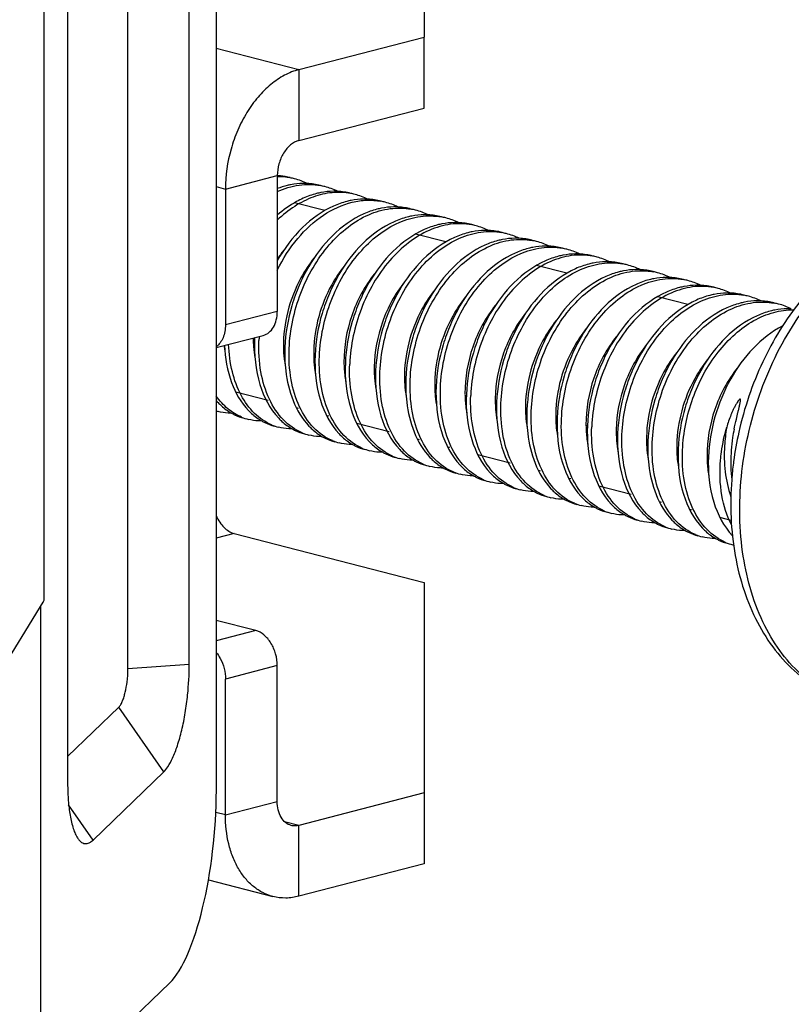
# Model space of a CAD drawing. Header units: millimetres. Extents: x 0 to 3905, y -1166 to 1110.
# Tile 144 of 155: x 2822 to 2835, y 514 to 530. Entities that reach past the tile are written whole.
import ezdxf

# ---------------------------------------------------------------- set-up
doc = ezdxf.new("R2010")
doc.units = ezdxf.units.MM
doc.header["$LTSCALE"] = 65.395
for name, color, linetype in [('DE-13-001392DXF_CONTINUOUS_LINE', 7, 'CONTINUOUS'), ('DE-19-005096DXF_CONTINUOUS_LINE', 7, 'CONTINUOUS'), ('SC-BM4X30-NIDXF_CONTINUOUS_LINE', 7, 'CONTINUOUS')]:
    doc.layers.add(name, color=color, linetype=linetype)

msp = doc.modelspace()

# ---------------------------------------------------------------- linework, layer by layer
at = {"layer": 'DE-13-001392DXF_CONTINUOUS_LINE'}
for p, q in [((2822.823, 520.912), (2822.823, 625.834)), ((2823.206, 535.642), (2823.206, 517.913)), ((2825.639, 533.837), (2825.639, 517.781)), ((2824.192, 519.766), (2824.192, 532.71)), ((2825.196, 519.836), (2825.196, 532.779)), ((2818.922, 514.543), (2822.806, 520.854)), ((2822.767, 512.592), (2822.767, 520.79)), ((2825.196, 519.836), (2824.192, 519.766)), ((2823.206, 518.33), (2824.043, 519.139)), ((2824.778, 518.079), (2824.043, 519.139)), ((2823.624, 516.965), (2824.778, 518.079)), ((2823.624, 516.965), (2823.223, 517.543)), ((2824.876, 514.629), (2822.767, 512.592))]:
    msp.add_line(p, q, dxfattribs=at)
msp.add_ellipse((2824.876, 517.044), major_axis=(0.243, 2.524), ratio=0.286606, start_param=-2.817819, end_param=-1.247023, dxfattribs=at)
for points, knots in [([(2822.806, 520.854), (2822.809, 520.858), (2822.818, 520.876), (2822.823, 520.897), (2822.823, 520.912)], [0, 0, 0, 0, 0.247412, 1, 1, 1, 1]), ([(2824.778, 518.079), (2824.804, 518.105), (2824.859, 518.177), (2824.935, 518.321), (2825.01, 518.521), (2825.079, 518.77), (2825.134, 519.048), (2825.181, 519.406), (2825.196, 519.67), (2825.196, 519.836)], [0, 0, 0, 0, 0.059682, 0.147116, 0.265092, 0.409209, 0.568683, 0.72875, 1, 1, 1, 1]), ([(2824.043, 519.139), (2824.056, 519.152), (2824.08, 519.187), (2824.107, 519.245), (2824.13, 519.312), (2824.157, 519.413), (2824.184, 519.565), (2824.192, 519.694), (2824.192, 519.766)], [0, 0, 0, 0, 0.087176, 0.187904, 0.295553, 0.409219, 0.669383, 1, 1, 1, 1]), ([(2823.206, 517.913), (2823.206, 517.834), (2823.21, 517.671), (2823.233, 517.433), (2823.269, 517.243), (2823.312, 517.111), (2823.337, 517.055), (2823.351, 517.03)], [0, 0, 0, 0, 0.264484, 0.540145, 0.795277, 0.905376, 1, 1, 1, 1]), ([(2823.351, 517.03), (2823.36, 517.012), (2823.38, 516.98), (2823.415, 516.941), (2823.452, 516.916), (2823.49, 516.905), (2823.527, 516.906), (2823.562, 516.919), (2823.595, 516.939), (2823.614, 516.956), (2823.624, 516.965)], [0, 0, 0, 0, 0.178588, 0.328037, 0.453528, 0.563369, 0.667254, 0.772988, 0.883977, 1, 1, 1, 1])]:
    msp.add_open_spline(points, degree=3, knots=knots, dxfattribs=at)
at = {"layer": 'DE-19-005096DXF_CONTINUOUS_LINE'}
for p, q in [((2829.041, 533.54), (2829.041, 530.099)), ((2826.99, 529.569), (2829.041, 530.099)), ((2829.041, 528.94), (2829.041, 530.099)), ((2825.639, 529.918), (2826.99, 529.569)), ((2826.99, 529.569), (2826.99, 528.409)), ((2826.99, 528.409), (2829.041, 528.94)), ((2825.788, 527.615), (2826.636, 527.835)), ((2826.636, 527.835), (2826.636, 525.613)), ((2825.639, 527.654), (2825.788, 527.615)), ((2825.788, 527.615), (2825.788, 525.394)), ((2826.636, 525.613), (2825.788, 525.394)), ((2825.639, 525.022), (2826.408, 525.221)), ((2825.929, 521.981), (2825.639, 521.906)), ((2825.929, 521.981), (2829.041, 521.176)), ((2829.041, 521.176), (2829.041, 516.576)), ((2826.283, 520.392), (2825.639, 520.559)), ((2826.283, 520.392), (2825.639, 520.226)), ((2826.636, 519.818), (2825.788, 519.598)), ((2826.636, 517.596), (2826.636, 519.818)), ((2825.788, 517.377), (2825.788, 519.598)), ((2829.041, 517.735), (2826.99, 517.205)), ((2825.788, 517.377), (2826.636, 517.596)), ((2825.788, 517.377), (2825.631, 517.417)), ((2826.99, 517.205), (2826.756, 517.265)), ((2826.99, 516.046), (2826.99, 517.205)), ((2829.041, 516.576), (2826.99, 516.046)), ((2825.51, 516.315), (2826.564, 516.042))]:
    msp.add_line(p, q, dxfattribs=at)
for points, knots in [([(2826.99, 529.569), (2826.909, 529.548), (2826.745, 529.482), (2826.519, 529.327), (2826.312, 529.12), (2826.131, 528.868), (2825.983, 528.581), (2825.836, 528.167), (2825.788, 527.835), (2825.788, 527.615)], [0, 0, 0, 0, 0.103246, 0.214613, 0.334361, 0.461538, 0.594304, 0.730235, 1, 1, 1, 1]), ([(2826.99, 528.409), (2826.941, 528.397), (2826.869, 528.356), (2826.791, 528.277), (2826.737, 528.203), (2826.694, 528.119), (2826.651, 527.997), (2826.636, 527.9), (2826.636, 527.835)], [0, 0, 0, 0, 0.213615, 0.333515, 0.460854, 0.593789, 0.729892, 1, 1, 1, 1]), ([(2826.408, 525.221), (2826.442, 525.23), (2826.508, 525.265), (2826.582, 525.356), (2826.627, 525.477), (2826.636, 525.567), (2826.636, 525.613)], [0, 0, 0, 0, 0.214423, 0.44818, 0.710669, 1, 1, 1, 1]), ([(2825.788, 525.394), (2825.788, 525.356), (2825.782, 525.284), (2825.753, 525.184), (2825.706, 525.099), (2825.663, 525.055), (2825.639, 525.038)], [0, 0, 0, 0, 0.280705, 0.542108, 0.781265, 1, 1, 1, 1]), ([(2825.639, 522.264), (2825.655, 522.229), (2825.691, 522.163), (2825.779, 522.055), (2825.868, 521.997), (2825.929, 521.981)], [0, 0, 0, 0, 0.278948, 0.541695, 1, 1, 1, 1]), ([(2826.636, 519.818), (2826.636, 519.882), (2826.622, 519.98), (2826.579, 520.102), (2826.536, 520.186), (2826.482, 520.26), (2826.404, 520.338), (2826.332, 520.38), (2826.283, 520.392)], [0, 0, 0, 0, 0.270106, 0.406212, 0.539146, 0.666484, 0.786386, 1, 1, 1, 1]), ([(2825.639, 520.031), (2825.663, 520.002), (2825.748, 519.873), (2825.788, 519.715), (2825.788, 519.598)], [0, 0, 0, 0, 0.242682, 1, 1, 1, 1]), ([(2826.865, 517.204), (2826.831, 517.212), (2826.765, 517.247), (2826.691, 517.339), (2826.646, 517.46), (2826.636, 517.549), (2826.636, 517.596)], [0, 0, 0, 0, 0.214423, 0.44818, 0.710675, 1, 1, 1, 1]), ([(2826.564, 516.042), (2826.507, 516.057), (2826.395, 516.099), (2826.243, 516.2), (2826.108, 516.334), (2825.994, 516.499), (2825.903, 516.691), (2825.813, 516.982), (2825.788, 517.217), (2825.788, 517.377)], [0, 0, 0, 0, 0.10619, 0.215048, 0.328827, 0.449092, 0.576633, 0.71151, 1, 1, 1, 1]), ([(2826.99, 517.205), (2826.969, 517.199), (2826.927, 517.193), (2826.885, 517.198), (2826.865, 517.204)], [0, 0, 0, 0, 0.508739, 1, 1, 1, 1]), ([(2826.99, 516.046), (2826.92, 516.027), (2826.776, 516.007), (2826.632, 516.024), (2826.564, 516.042)], [0, 0, 0, 0, 0.508739, 1, 1, 1, 1])]:
    msp.add_open_spline(points, degree=3, knots=knots, dxfattribs=at)
at = {"layer": 'SC-BM4X30-NIDXF_CONTINUOUS_LINE'}
for p, q in [((2827.415, 527.263), (2826.92, 527.391)), ((2829.395, 526.751), (2828.9, 526.879)), ((2831.375, 526.238), (2830.88, 526.366)), ((2833.355, 525.726), (2832.86, 525.854)), ((2826.488, 524.154), (2825.959, 524.291)), ((2826.983, 524.026), (2826.949, 524.035)), ((2827.479, 523.898), (2827.444, 523.907)), ((2828.468, 523.642), (2827.939, 523.779)), ((2828.963, 523.514), (2828.929, 523.522)), ((2829.459, 523.385), (2829.424, 523.394)), ((2830.448, 523.129), (2829.919, 523.266)), ((2830.943, 523.001), (2830.909, 523.01)), ((2831.439, 522.873), (2831.404, 522.882)), ((2832.428, 522.617), (2831.899, 522.754)), ((2832.923, 522.489), (2832.889, 522.498)), ((2833.419, 522.36), (2833.384, 522.37)), ((2834.063, 522.194), (2833.879, 522.241))]:
    msp.add_line(p, q, dxfattribs=at)
for centre, radius, start, end in [((2826.582, 526.759), 1.076, 84.389, 87.0866), ((2826.652, 526.74), 1.076, 79.529, 90.7798), ((2826.584, 526.781), 1.054, 75.5025, 84.3947), ((2826.656, 526.769), 1.047, 75.4866, 79.4632), ((2826.651, 526.754), 1.063, 63.4443, 75.4386), ((2827.078, 526.645), 1.061, 75.534, 87.3657), ((2827.151, 526.641), 1.047, 75.4843, 79.464), ((2827.146, 526.626), 1.063, 63.4457, 75.4363), ((2827.573, 526.517), 1.061, 75.5364, 87.3669), ((2827.645, 526.51), 1.051, 75.4845, 79.4458), ((2827.642, 526.499), 1.062, 63.4657, 75.4432), ((2828.068, 526.389), 1.062, 75.5367, 87.3982), ((2828.141, 526.385), 1.047, 75.4876, 79.4662), ((2828.136, 526.37), 1.063, 63.4444, 75.4395), ((2828.563, 526.261), 1.061, 75.5333, 87.3657), ((2828.636, 526.257), 1.047, 75.4866, 79.4632), ((2828.631, 526.242), 1.063, 63.4443, 75.4386), ((2829.058, 526.133), 1.061, 75.534, 87.3657), ((2829.131, 526.129), 1.047, 75.4843, 79.464), ((2829.126, 526.114), 1.063, 63.4457, 75.4363), ((2829.553, 526.005), 1.061, 75.5364, 87.3669), ((2829.625, 525.997), 1.051, 75.4845, 79.4458), ((2829.621, 525.986), 1.062, 63.4657, 75.4432), ((2830.048, 525.877), 1.062, 75.5367, 87.3982), ((2830.121, 525.872), 1.047, 75.4876, 79.4662), ((2830.116, 525.857), 1.063, 63.4444, 75.4395), ((2830.543, 525.749), 1.061, 75.5333, 87.3657), ((2830.616, 525.744), 1.047, 75.4866, 79.4632), ((2830.611, 525.729), 1.063, 63.4443, 75.4386), ((2828.351, 525.318), 2.065, 141.2739, 146.1262), ((2831.038, 525.621), 1.061, 75.534, 87.3657), ((2831.111, 525.616), 1.047, 75.4843, 79.464), ((2831.106, 525.601), 1.063, 63.4457, 75.4363), ((2831.533, 525.492), 1.061, 75.5364, 87.3669), ((2831.605, 525.485), 1.051, 75.4845, 79.4458), ((2831.601, 525.474), 1.062, 63.4657, 75.4432), ((2832.028, 525.364), 1.062, 75.5367, 87.3982), ((2832.101, 525.36), 1.047, 75.4876, 79.4662), ((2832.096, 525.345), 1.063, 63.4444, 75.4395), ((2832.523, 525.236), 1.061, 75.5333, 87.3657), ((2832.596, 525.232), 1.047, 75.4866, 79.4632), ((2832.591, 525.217), 1.063, 63.4443, 75.4386), ((2833.018, 525.108), 1.061, 75.534, 87.3657), ((2833.091, 525.104), 1.047, 75.4843, 79.464), ((2833.086, 525.089), 1.063, 63.4457, 75.4363), ((2833.512, 524.98), 1.061, 75.5364, 87.3669), ((2833.585, 524.972), 1.051, 75.4845, 79.4458), ((2833.581, 524.961), 1.062, 63.4657, 75.4432), ((2834.007, 524.852), 1.062, 75.5367, 87.3982), ((2834.081, 524.848), 1.047, 75.4876, 79.4662), ((2834.076, 524.833), 1.063, 63.4444, 75.4395), ((2834.502, 524.724), 1.061, 75.5333, 87.3657), ((2834.576, 524.719), 1.047, 75.4866, 79.4632), ((2834.571, 524.705), 1.063, 63.4443, 75.4386), ((2828.243, 525.185), 2.001, 180.21, 182.4541), ((2828.849, 525.049), 2.586, 177.0054, 177.6702), ((2828.853, 525.038), 2.519, 176.2355, 177.7666), ((2827.474, 525.288), 1.725, 187.7957, 190.3144), ((2828.757, 525.057), 2.02, 180.8803, 181.3356), ((2829.273, 524.927), 2.04, 178.8322, 182.1379), ((2829.73, 524.8), 2.003, 180.4978, 180.8949), ((2830.241, 524.673), 2.019, 179.1308, 182.4459), ((2830.737, 524.545), 2.02, 180.8803, 181.3356), ((2831.253, 524.415), 2.04, 178.8322, 182.1379), ((2826.452, 524.866), 1.081, 221.1213, 223.5066), ((2831.71, 524.288), 2.003, 180.4978, 180.8949), ((2832.221, 524.161), 2.019, 179.1308, 182.4459), ((2825.876, 524.775), 0.826, 253.323, 255.4865), ((2832.717, 524.032), 2.02, 180.8803, 181.3356), ((2826.373, 524.652), 0.832, 247.3527, 255.4668), ((2833.232, 523.903), 2.04, 178.8322, 182.1379), ((2826.867, 524.523), 0.831, 246.9515, 255.4678), ((2833.69, 523.775), 2.003, 180.4978, 180.8949), ((2834.201, 523.648), 2.019, 179.1308, 182.4459), ((2827.363, 524.396), 0.832, 247.3369, 255.4682), ((2827.858, 524.268), 0.832, 247.3506, 255.4699), ((2839.62, 522.427), 5.566, 167.4313, 172.4647), ((2828.353, 524.14), 0.832, 247.3527, 255.4668), ((2834.697, 523.52), 2.02, 180.8803, 181.3356), ((2835.212, 523.39), 2.04, 178.8322, 182.1379), ((2828.847, 524.01), 0.831, 246.9515, 255.4678), ((2835.67, 523.263), 2.003, 180.4978, 180.8949), ((2829.343, 523.883), 0.832, 247.3369, 255.4682), ((2839.49, 522.444), 5.435, 172.7194, 175.6201), ((2839.552, 522.437), 5.497, 172.4748, 172.7248), ((2829.838, 523.755), 0.832, 247.3506, 255.4699), ((2830.332, 523.627), 0.832, 247.3527, 255.4668), ((2830.827, 523.498), 0.831, 246.9515, 255.4678), ((2831.322, 523.371), 0.832, 247.3369, 255.4682), ((2831.817, 523.243), 0.832, 247.3506, 255.4699), ((2832.312, 523.115), 0.832, 247.3527, 255.4668), ((2832.807, 522.985), 0.831, 246.9515, 255.4678), ((2833.302, 522.858), 0.832, 247.3369, 255.4682), ((2833.797, 522.73), 0.832, 247.3506, 255.4699), ((2834.292, 522.602), 0.832, 247.3527, 255.4668), ((2834.29, 522.596), 0.825, 255.4838, 256.8226)]:
    msp.add_arc(centre, radius, start, end, dxfattribs=at)
for points, knots in [([(2826.636, 527.574), (2826.749, 527.625), (2826.983, 527.696), (2827.228, 527.692), (2827.343, 527.671)], [0, 0, 0, 0, 0.514339, 1, 1, 1, 1]), ([(2826.855, 527.685), (2826.837, 527.682), (2826.762, 527.665), (2826.69, 527.642), (2826.636, 527.622)], [0, 0, 0, 0, 0.246035, 1, 1, 1, 1]), ([(2827.127, 527.706), (2827.104, 527.707), (2827.013, 527.708), (2826.922, 527.698), (2826.855, 527.685)], [0, 0, 0, 0, 0.246776, 1, 1, 1, 1]), ([(2827.838, 527.543), (2827.738, 527.561), (2827.528, 527.569), (2827.213, 527.494), (2826.908, 527.337), (2826.724, 527.189), (2826.636, 527.105)], [0, 0, 0, 0, 0.229514, 0.469249, 0.725179, 1, 1, 1, 1]), ([(2827.35, 527.557), (2827.326, 527.552), (2827.227, 527.53), (2827.132, 527.496), (2827.062, 527.465)], [0, 0, 0, 0, 0.244686, 1, 1, 1, 1]), ([(2827.622, 527.578), (2827.599, 527.579), (2827.508, 527.58), (2827.417, 527.57), (2827.35, 527.557)], [0, 0, 0, 0, 0.246776, 1, 1, 1, 1]), ([(2827.062, 527.465), (2827.025, 527.448), (2826.873, 527.372), (2826.733, 527.272), (2826.636, 527.187)], [0, 0, 0, 0, 0.240929, 1, 1, 1, 1]), ([(2826.636, 526.29), (2826.727, 526.474), (2826.943, 526.81), (2827.362, 527.202), (2827.771, 527.394), (2828.098, 527.44), (2828.256, 527.429), (2828.333, 527.415)], [0, 0, 0, 0, 0.283842, 0.546363, 0.782638, 0.892939, 1, 1, 1, 1]), ([(2827.845, 527.429), (2827.821, 527.424), (2827.722, 527.402), (2827.627, 527.368), (2827.557, 527.337)], [0, 0, 0, 0, 0.244689, 1, 1, 1, 1]), ([(2828.116, 527.45), (2828.094, 527.451), (2828.003, 527.452), (2827.912, 527.442), (2827.845, 527.429)], [0, 0, 0, 0, 0.24678, 1, 1, 1, 1]), ([(2827.557, 527.337), (2827.369, 527.253), (2827.01, 526.992), (2826.749, 526.639), (2826.636, 526.441)], [0, 0, 0, 0, 0.474211, 1, 1, 1, 1]), ([(2828.052, 527.209), (2827.673, 527.039), (2827.277, 526.616), (2826.987, 526.039), (2826.829, 525.602), (2826.77, 525.256), (2826.76, 525.026)], [0, 0, 0, 0, 0.473162, 0.605097, 0.738392, 1, 1, 1, 1]), ([(2826.831, 525.008), (2826.844, 525.316), (2826.975, 525.927), (2827.359, 526.595), (2827.777, 526.999), (2828.117, 527.206), (2828.474, 527.312), (2828.715, 527.307), (2828.828, 527.286)], [0, 0, 0, 0, 0.275087, 0.546507, 0.672625, 0.789527, 0.897703, 1, 1, 1, 1]), ([(2828.34, 527.301), (2828.315, 527.296), (2828.217, 527.274), (2828.122, 527.24), (2828.052, 527.209)], [0, 0, 0, 0, 0.244692, 1, 1, 1, 1]), ([(2828.612, 527.321), (2828.589, 527.323), (2828.498, 527.324), (2828.407, 527.314), (2828.34, 527.301)], [0, 0, 0, 0, 0.246772, 1, 1, 1, 1]), ([(2828.547, 527.08), (2828.167, 526.911), (2827.772, 526.488), (2827.482, 525.91), (2827.324, 525.474), (2827.264, 525.128), (2827.255, 524.898)], [0, 0, 0, 0, 0.473177, 0.605111, 0.738402, 1, 1, 1, 1]), ([(2827.326, 524.88), (2827.339, 525.188), (2827.47, 525.799), (2827.854, 526.467), (2828.272, 526.87), (2828.612, 527.078), (2828.969, 527.184), (2829.21, 527.179), (2829.323, 527.158)], [0, 0, 0, 0, 0.275087, 0.546507, 0.672624, 0.789526, 0.897704, 1, 1, 1, 1]), ([(2829.817, 527.03), (2829.704, 527.051), (2829.463, 527.056), (2829.107, 526.95), (2828.767, 526.742), (2828.348, 526.34), (2827.965, 525.671), (2827.834, 525.06), (2827.821, 524.752)], [0, 0, 0, 0, 0.102465, 0.210548, 0.327354, 0.453546, 0.72492, 1, 1, 1, 1]), ([(2828.835, 527.173), (2828.811, 527.168), (2828.712, 527.146), (2828.616, 527.112), (2828.547, 527.08)], [0, 0, 0, 0, 0.24468, 1, 1, 1, 1]), ([(2829.106, 527.193), (2829.084, 527.194), (2828.993, 527.196), (2828.902, 527.186), (2828.835, 527.173)], [0, 0, 0, 0, 0.246776, 1, 1, 1, 1]), ([(2829.33, 527.045), (2829.306, 527.04), (2829.207, 527.018), (2829.112, 526.983), (2829.042, 526.952)], [0, 0, 0, 0, 0.244686, 1, 1, 1, 1]), ([(2829.601, 527.065), (2829.579, 527.066), (2829.488, 527.068), (2829.397, 527.058), (2829.33, 527.045)], [0, 0, 0, 0, 0.246776, 1, 1, 1, 1]), ([(2829.042, 526.952), (2828.663, 526.783), (2828.267, 526.36), (2827.977, 525.782), (2827.819, 525.346), (2827.759, 525), (2827.75, 524.77)], [0, 0, 0, 0, 0.473165, 0.6051, 0.738396, 1, 1, 1, 1]), ([(2828.316, 524.624), (2828.322, 524.777), (2828.362, 525.086), (2828.537, 525.676), (2828.844, 526.211), (2829.262, 526.614), (2829.602, 526.822), (2829.959, 526.927), (2830.2, 526.923), (2830.312, 526.902)], [0, 0, 0, 0, 0.136317, 0.27574, 0.546915, 0.67292, 0.789716, 0.897795, 1, 1, 1, 1]), ([(2829.825, 526.917), (2829.801, 526.912), (2829.702, 526.889), (2829.607, 526.855), (2829.537, 526.824)], [0, 0, 0, 0, 0.244689, 1, 1, 1, 1]), ([(2830.096, 526.937), (2830.073, 526.938), (2829.983, 526.94), (2829.892, 526.93), (2829.825, 526.917)], [0, 0, 0, 0, 0.24678, 1, 1, 1, 1]), ([(2836.906, 526.965), (2836.58, 526.88), (2835.935, 526.564), (2835.143, 525.794), (2834.533, 524.795), (2834.276, 524.034), (2834.188, 523.638)], [0, 0, 0, 0, 0.224639, 0.468066, 0.729194, 1, 1, 1, 1]), ([(2836.029, 519.228), (2835.877, 519.267), (2835.579, 519.386), (2835.18, 519.674), (2834.838, 520.063), (2834.459, 520.715), (2834.188, 521.715), (2834.189, 523.018), (2834.5, 524.328), (2835, 525.329), (2835.524, 526.002), (2836.078, 526.534), (2836.574, 526.823), (2836.916, 526.931)], [0, 0, 0, 0, 0.049319, 0.100213, 0.153946, 0.2113, 0.337096, 0.475229, 0.618485, 0.758125, 0.824234, 0.886817, 1, 1, 1, 1]), ([(2829.537, 526.824), (2829.158, 526.655), (2828.762, 526.232), (2828.472, 525.654), (2828.314, 525.218), (2828.254, 524.871), (2828.245, 524.642)], [0, 0, 0, 0, 0.473163, 0.605098, 0.738393, 1, 1, 1, 1]), ([(2828.811, 524.495), (2828.824, 524.804), (2828.955, 525.415), (2829.339, 526.083), (2829.757, 526.486), (2830.097, 526.693), (2830.454, 526.799), (2830.695, 526.795), (2830.807, 526.774)], [0, 0, 0, 0, 0.275087, 0.546507, 0.672625, 0.789527, 0.897703, 1, 1, 1, 1]), ([(2830.319, 526.788), (2830.295, 526.784), (2830.197, 526.761), (2830.101, 526.727), (2830.032, 526.696)], [0, 0, 0, 0, 0.244692, 1, 1, 1, 1]), ([(2830.591, 526.809), (2830.569, 526.81), (2830.478, 526.811), (2830.387, 526.802), (2830.319, 526.788)], [0, 0, 0, 0, 0.246772, 1, 1, 1, 1]), ([(2830.032, 526.696), (2829.652, 526.526), (2829.257, 526.104), (2828.967, 525.526), (2828.809, 525.09), (2828.75, 524.743), (2828.74, 524.514)], [0, 0, 0, 0, 0.473162, 0.605097, 0.738392, 1, 1, 1, 1]), ([(2830.527, 526.568), (2830.147, 526.398), (2829.752, 525.976), (2829.462, 525.398), (2829.304, 524.961), (2829.244, 524.615), (2829.235, 524.386)], [0, 0, 0, 0, 0.473177, 0.605111, 0.738402, 1, 1, 1, 1]), ([(2829.306, 524.367), (2829.319, 524.676), (2829.45, 525.287), (2829.834, 525.955), (2830.252, 526.358), (2830.592, 526.565), (2830.949, 526.671), (2831.19, 526.667), (2831.302, 526.646)], [0, 0, 0, 0, 0.275087, 0.546507, 0.672624, 0.789526, 0.897704, 1, 1, 1, 1]), ([(2830.815, 526.66), (2830.79, 526.656), (2830.692, 526.633), (2830.596, 526.599), (2830.527, 526.568)], [0, 0, 0, 0, 0.24468, 1, 1, 1, 1]), ([(2831.086, 526.681), (2831.064, 526.682), (2830.973, 526.683), (2830.882, 526.673), (2830.815, 526.66)], [0, 0, 0, 0, 0.246776, 1, 1, 1, 1]), ([(2831.581, 526.553), (2831.559, 526.554), (2831.468, 526.555), (2831.377, 526.545), (2831.31, 526.532)], [0, 0, 0, 0, 0.246776, 1, 1, 1, 1]), ([(2827.239, 526.487), (2827.157, 526.386), (2826.871, 525.95), (2826.731, 525.417), (2826.737, 525.026)], [0, 0, 0, 0, 0.249138, 1, 1, 1, 1]), ([(2831.022, 526.44), (2830.642, 526.27), (2830.247, 525.848), (2829.957, 525.27), (2829.799, 524.833), (2829.739, 524.487), (2829.73, 524.257)], [0, 0, 0, 0, 0.473165, 0.6051, 0.738396, 1, 1, 1, 1]), ([(2831.797, 526.518), (2831.684, 526.539), (2831.443, 526.543), (2831.086, 526.437), (2830.747, 526.23), (2830.328, 525.827), (2829.945, 525.159), (2829.814, 524.548), (2829.801, 524.239)], [0, 0, 0, 0, 0.102465, 0.210548, 0.327354, 0.453546, 0.72492, 1, 1, 1, 1]), ([(2830.296, 524.111), (2830.302, 524.264), (2830.342, 524.573), (2830.517, 525.163), (2830.824, 525.699), (2831.242, 526.102), (2831.582, 526.309), (2831.939, 526.415), (2832.179, 526.411), (2832.292, 526.39)], [0, 0, 0, 0, 0.136317, 0.27574, 0.546915, 0.67292, 0.789716, 0.897795, 1, 1, 1, 1]), ([(2831.31, 526.532), (2831.285, 526.527), (2831.187, 526.505), (2831.091, 526.471), (2831.022, 526.44)], [0, 0, 0, 0, 0.244686, 1, 1, 1, 1]), ([(2831.805, 526.404), (2831.78, 526.399), (2831.682, 526.377), (2831.586, 526.343), (2831.517, 526.312)], [0, 0, 0, 0, 0.244689, 1, 1, 1, 1]), ([(2832.076, 526.425), (2832.053, 526.426), (2831.963, 526.427), (2831.872, 526.417), (2831.805, 526.404)], [0, 0, 0, 0, 0.24678, 1, 1, 1, 1]), ([(2827.732, 526.356), (2827.655, 526.26), (2827.379, 525.846), (2827.24, 525.342), (2827.233, 524.969)], [0, 0, 0, 0, 0.248452, 1, 1, 1, 1]), ([(2831.517, 526.312), (2831.137, 526.142), (2830.742, 525.72), (2830.452, 525.142), (2830.294, 524.705), (2830.234, 524.359), (2830.225, 524.129)], [0, 0, 0, 0, 0.473163, 0.605098, 0.738393, 1, 1, 1, 1]), ([(2830.791, 523.983), (2830.804, 524.291), (2830.935, 524.903), (2831.319, 525.57), (2831.737, 525.974), (2832.077, 526.181), (2832.434, 526.287), (2832.674, 526.283), (2832.787, 526.262)], [0, 0, 0, 0, 0.275087, 0.546507, 0.672625, 0.789527, 0.897703, 1, 1, 1, 1]), ([(2832.299, 526.276), (2832.275, 526.271), (2832.177, 526.249), (2832.081, 526.215), (2832.012, 526.184)], [0, 0, 0, 0, 0.244692, 1, 1, 1, 1]), ([(2832.571, 526.297), (2832.549, 526.298), (2832.458, 526.299), (2832.367, 526.289), (2832.299, 526.276)], [0, 0, 0, 0, 0.246772, 1, 1, 1, 1]), ([(2828.225, 526.226), (2828.063, 526.024), (2827.816, 525.558), (2827.725, 525.04), (2827.727, 524.783)], [0, 0, 0, 0, 0.501697, 1, 1, 1, 1]), ([(2828.719, 526.097), (2828.563, 525.902), (2828.322, 525.453), (2828.226, 524.953), (2828.222, 524.704)], [0, 0, 0, 0, 0.500617, 1, 1, 1, 1]), ([(2832.012, 526.184), (2831.632, 526.014), (2831.237, 525.591), (2830.947, 525.014), (2830.789, 524.577), (2830.73, 524.231), (2830.72, 524.001)], [0, 0, 0, 0, 0.473162, 0.605097, 0.738392, 1, 1, 1, 1]), ([(2831.286, 523.855), (2831.299, 524.163), (2831.43, 524.774), (2831.814, 525.442), (2832.232, 525.846), (2832.572, 526.053), (2832.929, 526.159), (2833.169, 526.154), (2833.282, 526.133)], [0, 0, 0, 0, 0.275087, 0.546507, 0.672624, 0.789526, 0.897704, 1, 1, 1, 1]), ([(2832.795, 526.148), (2832.77, 526.143), (2832.672, 526.121), (2832.576, 526.087), (2832.506, 526.055)], [0, 0, 0, 0, 0.24468, 1, 1, 1, 1]), ([(2833.066, 526.168), (2833.044, 526.17), (2832.953, 526.171), (2832.862, 526.161), (2832.795, 526.148)], [0, 0, 0, 0, 0.246776, 1, 1, 1, 1]), ([(2829.219, 525.974), (2829.137, 525.873), (2828.851, 525.438), (2828.711, 524.904), (2828.717, 524.514)], [0, 0, 0, 0, 0.249138, 1, 1, 1, 1]), ([(2832.506, 526.055), (2832.127, 525.886), (2831.732, 525.463), (2831.442, 524.885), (2831.284, 524.449), (2831.224, 524.103), (2831.215, 523.873)], [0, 0, 0, 0, 0.473177, 0.605111, 0.738402, 1, 1, 1, 1]), ([(2833.002, 525.928), (2832.622, 525.758), (2832.227, 525.335), (2831.937, 524.757), (2831.779, 524.321), (2831.719, 523.975), (2831.71, 523.745)], [0, 0, 0, 0, 0.473165, 0.6051, 0.738396, 1, 1, 1, 1]), ([(2833.777, 526.005), (2833.664, 526.026), (2833.423, 526.031), (2833.066, 525.925), (2832.727, 525.717), (2832.308, 525.315), (2831.925, 524.646), (2831.794, 524.035), (2831.781, 523.727)], [0, 0, 0, 0, 0.102465, 0.210548, 0.327354, 0.453546, 0.72492, 1, 1, 1, 1]), ([(2833.29, 526.02), (2833.265, 526.015), (2833.167, 525.993), (2833.071, 525.959), (2833.002, 525.928)], [0, 0, 0, 0, 0.244686, 1, 1, 1, 1]), ([(2833.561, 526.04), (2833.539, 526.041), (2833.448, 526.043), (2833.357, 526.033), (2833.29, 526.02)], [0, 0, 0, 0, 0.246776, 1, 1, 1, 1]), ([(2834.056, 525.912), (2834.033, 525.913), (2833.942, 525.915), (2833.852, 525.905), (2833.785, 525.892)], [0, 0, 0, 0, 0.24678, 1, 1, 1, 1]), ([(2829.712, 525.844), (2829.635, 525.748), (2829.359, 525.333), (2829.22, 524.83), (2829.213, 524.457)], [0, 0, 0, 0, 0.248452, 1, 1, 1, 1]), ([(2833.497, 525.799), (2833.117, 525.63), (2832.722, 525.207), (2832.432, 524.629), (2832.274, 524.193), (2832.214, 523.847), (2832.205, 523.617)], [0, 0, 0, 0, 0.473163, 0.605098, 0.738393, 1, 1, 1, 1]), ([(2832.276, 523.599), (2832.282, 523.752), (2832.322, 524.061), (2832.497, 524.651), (2832.804, 525.186), (2833.222, 525.589), (2833.562, 525.797), (2833.918, 525.902), (2834.159, 525.898), (2834.272, 525.877)], [0, 0, 0, 0, 0.136317, 0.27574, 0.546915, 0.67292, 0.789716, 0.897795, 1, 1, 1, 1]), ([(2832.771, 523.471), (2832.784, 523.779), (2832.915, 524.39), (2833.299, 525.058), (2833.717, 525.461), (2834.057, 525.669), (2834.413, 525.774), (2834.654, 525.77), (2834.767, 525.749)], [0, 0, 0, 0, 0.275087, 0.546507, 0.672625, 0.789527, 0.897703, 1, 1, 1, 1]), ([(2833.785, 525.892), (2833.76, 525.887), (2833.662, 525.865), (2833.566, 525.831), (2833.497, 525.799)], [0, 0, 0, 0, 0.244689, 1, 1, 1, 1]), ([(2834.279, 525.764), (2834.255, 525.759), (2834.157, 525.736), (2834.061, 525.702), (2833.992, 525.671)], [0, 0, 0, 0, 0.244692, 1, 1, 1, 1]), ([(2834.551, 525.784), (2834.529, 525.785), (2834.438, 525.787), (2834.347, 525.777), (2834.279, 525.764)], [0, 0, 0, 0, 0.246772, 1, 1, 1, 1]), ([(2830.205, 525.713), (2830.043, 525.511), (2829.796, 525.046), (2829.705, 524.527), (2829.707, 524.27)], [0, 0, 0, 0, 0.501697, 1, 1, 1, 1]), ([(2833.992, 525.671), (2833.612, 525.502), (2833.217, 525.079), (2832.927, 524.501), (2832.769, 524.065), (2832.71, 523.718), (2832.7, 523.489)], [0, 0, 0, 0, 0.473162, 0.605097, 0.738392, 1, 1, 1, 1]), ([(2833.266, 523.342), (2833.278, 523.631), (2833.395, 524.204), (2833.736, 524.841), (2834.11, 525.245), (2834.418, 525.47), (2834.746, 525.609), (2834.975, 525.641), (2835.085, 525.639)], [0, 0, 0, 0, 0.27125, 0.540994, 0.667889, 0.78655, 0.896725, 1, 1, 1, 1]), ([(2834.774, 525.635), (2834.75, 525.631), (2834.652, 525.608), (2834.556, 525.574), (2834.486, 525.543)], [0, 0, 0, 0, 0.24468, 1, 1, 1, 1]), ([(2835.046, 525.656), (2835.024, 525.657), (2834.933, 525.659), (2834.842, 525.649), (2834.774, 525.635)], [0, 0, 0, 0, 0.246776, 1, 1, 1, 1]), ([(2830.699, 525.585), (2830.543, 525.39), (2830.302, 524.941), (2830.206, 524.441), (2830.202, 524.191)], [0, 0, 0, 0, 0.500617, 1, 1, 1, 1]), ([(2831.199, 525.462), (2831.117, 525.361), (2830.831, 524.925), (2830.691, 524.392), (2830.697, 524.001)], [0, 0, 0, 0, 0.249138, 1, 1, 1, 1]), ([(2834.486, 525.543), (2834.107, 525.373), (2833.712, 524.951), (2833.422, 524.373), (2833.264, 523.936), (2833.204, 523.59), (2833.195, 523.361)], [0, 0, 0, 0, 0.473177, 0.605111, 0.738402, 1, 1, 1, 1]), ([(2831.692, 525.331), (2831.615, 525.235), (2831.339, 524.821), (2831.2, 524.317), (2831.192, 523.944)], [0, 0, 0, 0, 0.248452, 1, 1, 1, 1]), ([(2834.905, 525.378), (2834.545, 525.192), (2834.097, 524.686), (2833.774, 523.899), (2833.699, 523.454), (2833.69, 523.233)], [0, 0, 0, 0, 0.476449, 0.740032, 1, 1, 1, 1]), ([(2826.265, 525.154), (2826.255, 524.906), (2826.298, 524.443), (2826.514, 524.017), (2826.659, 523.865)], [0, 0, 0, 0, 0.541559, 1, 1, 1, 1]), ([(2827.042, 523.628), (2826.928, 523.676), (2826.709, 523.832), (2826.48, 524.187), (2826.347, 524.636), (2826.329, 524.965), (2826.336, 525.136)], [0, 0, 0, 0, 0.210212, 0.444056, 0.708223, 1, 1, 1, 1]), ([(2832.185, 525.201), (2832.023, 524.999), (2831.776, 524.533), (2831.685, 524.015), (2831.687, 523.758)], [0, 0, 0, 0, 0.501697, 1, 1, 1, 1]), ([(2825.771, 525.056), (2825.781, 524.85), (2825.847, 524.467), (2826.042, 524.122), (2826.164, 523.994)], [0, 0, 0, 0, 0.537118, 1, 1, 1, 1]), ([(2826.542, 523.758), (2826.439, 523.802), (2826.242, 523.939), (2826.023, 524.245), (2825.882, 524.635), (2825.845, 524.923), (2825.84, 525.074)], [0, 0, 0, 0, 0.213684, 0.448339, 0.710687, 1, 1, 1, 1]), ([(2826.244, 525.099), (2826.245, 525.078), (2826.25, 524.995), (2826.26, 524.912), (2826.271, 524.851)], [0, 0, 0, 0, 0.255183, 1, 1, 1, 1]), ([(2826.738, 525.01), (2826.738, 524.986), (2826.742, 524.891), (2826.753, 524.796), (2826.766, 524.727)], [0, 0, 0, 0, 0.255997, 1, 1, 1, 1]), ([(2826.76, 525.026), (2826.755, 524.898), (2826.769, 524.446), (2826.929, 523.974), (2827.154, 523.738)], [0, 0, 0, 0, 0.282491, 1, 1, 1, 1]), ([(2827.537, 523.5), (2827.423, 523.547), (2827.204, 523.704), (2826.975, 524.059), (2826.842, 524.508), (2826.824, 524.837), (2826.831, 525.008)], [0, 0, 0, 0, 0.210211, 0.444058, 0.708199, 1, 1, 1, 1]), ([(2832.679, 525.072), (2832.523, 524.877), (2832.282, 524.428), (2832.186, 523.928), (2832.182, 523.679)], [0, 0, 0, 0, 0.500617, 1, 1, 1, 1]), ([(2833.178, 524.949), (2833.097, 524.848), (2832.81, 524.413), (2832.671, 523.879), (2832.677, 523.489)], [0, 0, 0, 0, 0.249138, 1, 1, 1, 1]), ([(2827.234, 524.851), (2827.234, 524.83), (2827.239, 524.744), (2827.249, 524.659), (2827.261, 524.597)], [0, 0, 0, 0, 0.255358, 1, 1, 1, 1]), ([(2827.255, 524.898), (2827.245, 524.65), (2827.288, 524.187), (2827.504, 523.762), (2827.649, 523.61)], [0, 0, 0, 0, 0.541529, 1, 1, 1, 1]), ([(2828.032, 523.372), (2827.918, 523.419), (2827.699, 523.576), (2827.47, 523.931), (2827.337, 524.38), (2827.319, 524.709), (2827.326, 524.88)], [0, 0, 0, 0, 0.210211, 0.444057, 0.708199, 1, 1, 1, 1]), ([(2833.672, 524.819), (2833.594, 524.723), (2833.319, 524.309), (2833.18, 523.805), (2833.172, 523.432)], [0, 0, 0, 0, 0.248452, 1, 1, 1, 1]), ([(2827.727, 524.769), (2827.728, 524.743), (2827.731, 524.642), (2827.743, 524.541), (2827.756, 524.467)], [0, 0, 0, 0, 0.25608, 1, 1, 1, 1]), ([(2827.75, 524.77), (2827.74, 524.522), (2827.783, 524.059), (2827.999, 523.634), (2828.144, 523.481)], [0, 0, 0, 0, 0.541531, 1, 1, 1, 1]), ([(2828.522, 523.246), (2828.409, 523.294), (2828.191, 523.451), (2827.964, 523.806), (2827.832, 524.254), (2827.814, 524.581), (2827.821, 524.752)], [0, 0, 0, 0, 0.210287, 0.444237, 0.70838, 1, 1, 1, 1]), ([(2828.245, 524.642), (2828.235, 524.394), (2828.278, 523.93), (2828.494, 523.505), (2828.639, 523.353)], [0, 0, 0, 0, 0.541559, 1, 1, 1, 1]), ([(2829.022, 523.116), (2828.908, 523.163), (2828.689, 523.32), (2828.46, 523.675), (2828.327, 524.124), (2828.309, 524.452), (2828.316, 524.624)], [0, 0, 0, 0, 0.210212, 0.444056, 0.708223, 1, 1, 1, 1]), ([(2834.165, 524.688), (2834.002, 524.487), (2833.756, 524.021), (2833.664, 523.503), (2833.667, 523.246)], [0, 0, 0, 0, 0.501697, 1, 1, 1, 1]), ([(2828.224, 524.587), (2828.225, 524.566), (2828.23, 524.483), (2828.24, 524.4), (2828.251, 524.339)], [0, 0, 0, 0, 0.255183, 1, 1, 1, 1]), ([(2828.718, 524.498), (2828.718, 524.473), (2828.722, 524.378), (2828.733, 524.284), (2828.746, 524.214)], [0, 0, 0, 0, 0.255997, 1, 1, 1, 1]), ([(2828.74, 524.514), (2828.735, 524.385), (2828.748, 523.933), (2828.909, 523.462), (2829.133, 523.225)], [0, 0, 0, 0, 0.282491, 1, 1, 1, 1]), ([(2829.517, 522.987), (2829.403, 523.035), (2829.184, 523.191), (2828.955, 523.546), (2828.822, 523.996), (2828.804, 524.324), (2828.811, 524.495)], [0, 0, 0, 0, 0.210211, 0.444058, 0.708199, 1, 1, 1, 1]), ([(2829.214, 524.339), (2829.214, 524.317), (2829.219, 524.232), (2829.229, 524.147), (2829.241, 524.084)], [0, 0, 0, 0, 0.255358, 1, 1, 1, 1]), ([(2829.235, 524.386), (2829.225, 524.138), (2829.268, 523.674), (2829.484, 523.249), (2829.628, 523.097)], [0, 0, 0, 0, 0.541529, 1, 1, 1, 1]), ([(2830.012, 522.859), (2829.898, 522.907), (2829.679, 523.063), (2829.45, 523.418), (2829.317, 523.868), (2829.299, 524.196), (2829.306, 524.367)], [0, 0, 0, 0, 0.210211, 0.444057, 0.708199, 1, 1, 1, 1]), ([(2826.052, 523.884), (2825.972, 523.918), (2825.815, 524.014), (2825.693, 524.15), (2825.638, 524.227)], [0, 0, 0, 0, 0.483437, 1, 1, 1, 1]), ([(2829.707, 524.256), (2829.708, 524.231), (2829.711, 524.129), (2829.723, 524.028), (2829.736, 523.954)], [0, 0, 0, 0, 0.25608, 1, 1, 1, 1]), ([(2829.73, 524.257), (2829.72, 524.01), (2829.763, 523.546), (2829.979, 523.121), (2830.123, 522.969)], [0, 0, 0, 0, 0.541531, 1, 1, 1, 1]), ([(2830.502, 522.733), (2830.389, 522.782), (2830.171, 522.939), (2829.944, 523.293), (2829.812, 523.741), (2829.794, 524.069), (2829.801, 524.239)], [0, 0, 0, 0, 0.210287, 0.444237, 0.70838, 1, 1, 1, 1]), ([(2834.147, 523.852), (2834.155, 523.887), (2834.168, 523.94), (2834.185, 524.01), (2834.195, 524.053), (2834.203, 524.088), (2834.209, 524.114), (2834.213, 524.135), (2834.215, 524.152), (2834.215, 524.164), (2834.215, 524.175), (2834.208, 524.179), (2834.202, 524.176), (2834.198, 524.173), (2834.191, 524.167), (2834.184, 524.158), (2834.176, 524.148), (2834.166, 524.133), (2834.154, 524.114), (2834.14, 524.091), (2834.123, 524.059), (2834.102, 524.019), (2834.08, 523.97), (2834.052, 523.904), (2834.02, 523.82), (2833.999, 523.751), (2833.989, 523.717)], [0, 0, 0, 0, 0.126821, 0.189979, 0.25281, 0.284029, 0.315031, 0.345656, 0.360695, 0.37531, 0.388737, 0.394354, 0.400955, 0.408325, 0.415907, 0.431382, 0.447032, 0.462759, 0.494315, 0.525936, 0.557584, 0.620907, 0.684226, 0.747515, 0.873912, 1, 1, 1, 1]), ([(2825.669, 524.122), (2825.685, 524.105), (2825.752, 524.039), (2825.827, 523.983), (2825.888, 523.949)], [0, 0, 0, 0, 0.256924, 1, 1, 1, 1]), ([(2826.164, 523.994), (2826.18, 523.976), (2826.247, 523.911), (2826.322, 523.855), (2826.383, 523.821)], [0, 0, 0, 0, 0.256921, 1, 1, 1, 1]), ([(2830.204, 524.075), (2830.205, 524.053), (2830.21, 523.97), (2830.22, 523.888), (2830.231, 523.827)], [0, 0, 0, 0, 0.255183, 1, 1, 1, 1]), ([(2830.225, 524.129), (2830.215, 523.882), (2830.258, 523.418), (2830.474, 522.992), (2830.619, 522.84)], [0, 0, 0, 0, 0.541559, 1, 1, 1, 1]), ([(2831.002, 522.603), (2830.888, 522.651), (2830.669, 522.807), (2830.44, 523.162), (2830.307, 523.611), (2830.289, 523.94), (2830.296, 524.111)], [0, 0, 0, 0, 0.210212, 0.444056, 0.708223, 1, 1, 1, 1]), ([(2830.698, 523.985), (2830.698, 523.961), (2830.702, 523.866), (2830.713, 523.771), (2830.725, 523.702)], [0, 0, 0, 0, 0.255997, 1, 1, 1, 1]), ([(2830.72, 524.001), (2830.714, 523.873), (2830.728, 523.421), (2830.889, 522.95), (2831.113, 522.713)], [0, 0, 0, 0, 0.282491, 1, 1, 1, 1]), ([(2831.497, 522.475), (2831.383, 522.522), (2831.164, 522.679), (2830.935, 523.034), (2830.802, 523.483), (2830.783, 523.812), (2830.791, 523.983)], [0, 0, 0, 0, 0.210211, 0.444058, 0.708199, 1, 1, 1, 1]), ([(2825.888, 523.948), (2825.869, 523.948), (2825.796, 523.95), (2825.722, 523.961), (2825.669, 523.975)], [0, 0, 0, 0, 0.252398, 1, 1, 1, 1]), ([(2825.888, 523.949), (2825.904, 523.939), (2825.969, 523.905), (2826.04, 523.879), (2826.093, 523.865)], [0, 0, 0, 0, 0.252431, 1, 1, 1, 1]), ([(2826.383, 523.82), (2826.364, 523.82), (2826.291, 523.822), (2826.217, 523.833), (2826.164, 523.847)], [0, 0, 0, 0, 0.252398, 1, 1, 1, 1]), ([(2826.383, 523.821), (2826.399, 523.811), (2826.464, 523.777), (2826.535, 523.751), (2826.588, 523.737)], [0, 0, 0, 0, 0.252432, 1, 1, 1, 1]), ([(2826.659, 523.865), (2826.676, 523.848), (2826.742, 523.782), (2826.818, 523.726), (2826.879, 523.692)], [0, 0, 0, 0, 0.25694, 1, 1, 1, 1]), ([(2831.193, 523.826), (2831.194, 523.805), (2831.199, 523.719), (2831.209, 523.634), (2831.221, 523.572)], [0, 0, 0, 0, 0.255358, 1, 1, 1, 1]), ([(2831.215, 523.873), (2831.205, 523.625), (2831.248, 523.162), (2831.464, 522.737), (2831.608, 522.585)], [0, 0, 0, 0, 0.541529, 1, 1, 1, 1]), ([(2831.992, 522.347), (2831.878, 522.394), (2831.659, 522.551), (2831.43, 522.906), (2831.297, 523.355), (2831.278, 523.684), (2831.286, 523.855)], [0, 0, 0, 0, 0.210211, 0.444057, 0.708199, 1, 1, 1, 1]), ([(2826.879, 523.692), (2826.86, 523.692), (2826.786, 523.693), (2826.712, 523.705), (2826.659, 523.719)], [0, 0, 0, 0, 0.252573, 1, 1, 1, 1]), ([(2826.879, 523.692), (2826.895, 523.683), (2826.96, 523.648), (2827.03, 523.623), (2827.083, 523.609)], [0, 0, 0, 0, 0.252398, 1, 1, 1, 1]), ([(2827.154, 523.738), (2827.17, 523.72), (2827.237, 523.655), (2827.312, 523.599), (2827.373, 523.564)], [0, 0, 0, 0, 0.256923, 1, 1, 1, 1]), ([(2831.687, 523.744), (2831.687, 523.718), (2831.691, 523.617), (2831.702, 523.516), (2831.716, 523.442)], [0, 0, 0, 0, 0.25608, 1, 1, 1, 1]), ([(2831.71, 523.745), (2831.7, 523.497), (2831.743, 523.034), (2831.959, 522.609), (2832.103, 522.456)], [0, 0, 0, 0, 0.541531, 1, 1, 1, 1]), ([(2832.482, 522.221), (2832.369, 522.269), (2832.151, 522.426), (2831.923, 522.781), (2831.792, 523.229), (2831.774, 523.556), (2831.781, 523.727)], [0, 0, 0, 0, 0.210287, 0.444237, 0.70838, 1, 1, 1, 1]), ([(2833.889, 523.181), (2833.893, 523.225), (2833.913, 523.406), (2833.951, 523.585), (2833.989, 523.717)], [0, 0, 0, 0, 0.24517, 1, 1, 1, 1]), ([(2833.989, 523.717), (2833.972, 523.617), (2833.927, 523.239), (2833.964, 522.845), (2834.058, 522.582)], [0, 0, 0, 0, 0.267418, 1, 1, 1, 1]), ([(2834.11, 523.686), (2834.101, 523.64), (2834.07, 523.459), (2834.056, 523.275), (2834.056, 523.138)], [0, 0, 0, 0, 0.252886, 1, 1, 1, 1]), ([(2827.373, 523.564), (2827.354, 523.564), (2827.28, 523.565), (2827.207, 523.577), (2827.154, 523.59)], [0, 0, 0, 0, 0.252399, 1, 1, 1, 1]), ([(2827.373, 523.564), (2827.389, 523.555), (2827.454, 523.52), (2827.524, 523.495), (2827.578, 523.481)], [0, 0, 0, 0, 0.252432, 1, 1, 1, 1]), ([(2827.649, 523.61), (2827.665, 523.592), (2827.732, 523.527), (2827.807, 523.471), (2827.868, 523.436)], [0, 0, 0, 0, 0.256924, 1, 1, 1, 1]), ([(2832.184, 523.562), (2832.184, 523.541), (2832.189, 523.458), (2832.2, 523.375), (2832.211, 523.314)], [0, 0, 0, 0, 0.255183, 1, 1, 1, 1]), ([(2832.205, 523.617), (2832.195, 523.369), (2832.238, 522.905), (2832.454, 522.48), (2832.599, 522.328)], [0, 0, 0, 0, 0.541559, 1, 1, 1, 1]), ([(2832.982, 522.091), (2832.868, 522.138), (2832.649, 522.295), (2832.42, 522.65), (2832.287, 523.099), (2832.269, 523.428), (2832.276, 523.599)], [0, 0, 0, 0, 0.210212, 0.444056, 0.708223, 1, 1, 1, 1]), ([(2827.868, 523.436), (2827.849, 523.436), (2827.775, 523.437), (2827.702, 523.449), (2827.649, 523.462)], [0, 0, 0, 0, 0.252398, 1, 1, 1, 1]), ([(2827.868, 523.436), (2827.884, 523.427), (2827.949, 523.392), (2828.019, 523.366), (2828.073, 523.353)], [0, 0, 0, 0, 0.252431, 1, 1, 1, 1]), ([(2828.144, 523.481), (2828.16, 523.464), (2828.227, 523.399), (2828.302, 523.342), (2828.363, 523.308)], [0, 0, 0, 0, 0.256921, 1, 1, 1, 1]), ([(2828.363, 523.308), (2828.344, 523.308), (2828.27, 523.309), (2828.197, 523.32), (2828.144, 523.334)], [0, 0, 0, 0, 0.252398, 1, 1, 1, 1]), ([(2828.639, 523.353), (2828.656, 523.335), (2828.722, 523.27), (2828.798, 523.214), (2828.859, 523.179)], [0, 0, 0, 0, 0.25694, 1, 1, 1, 1]), ([(2832.677, 523.473), (2832.678, 523.448), (2832.682, 523.354), (2832.693, 523.259), (2832.705, 523.189)], [0, 0, 0, 0, 0.255997, 1, 1, 1, 1]), ([(2832.7, 523.489), (2832.694, 523.36), (2832.708, 522.908), (2832.868, 522.437), (2833.093, 522.2)], [0, 0, 0, 0, 0.282491, 1, 1, 1, 1]), ([(2833.477, 521.963), (2833.363, 522.01), (2833.144, 522.167), (2832.915, 522.522), (2832.782, 522.971), (2832.763, 523.299), (2832.771, 523.471)], [0, 0, 0, 0, 0.210211, 0.444058, 0.708199, 1, 1, 1, 1]), ([(2833.195, 523.361), (2833.185, 523.113), (2833.227, 522.649), (2833.444, 522.224), (2833.588, 522.072)], [0, 0, 0, 0, 0.541529, 1, 1, 1, 1]), ([(2833.972, 521.834), (2833.858, 521.882), (2833.639, 522.038), (2833.41, 522.393), (2833.277, 522.843), (2833.258, 523.171), (2833.266, 523.342)], [0, 0, 0, 0, 0.210211, 0.444057, 0.708199, 1, 1, 1, 1]), ([(2828.363, 523.308), (2828.379, 523.299), (2828.444, 523.264), (2828.514, 523.238), (2828.568, 523.224)], [0, 0, 0, 0, 0.252432, 1, 1, 1, 1]), ([(2828.859, 523.18), (2828.84, 523.179), (2828.766, 523.181), (2828.692, 523.192), (2828.639, 523.206)], [0, 0, 0, 0, 0.252573, 1, 1, 1, 1]), ([(2828.859, 523.179), (2828.875, 523.17), (2828.94, 523.136), (2829.01, 523.11), (2829.063, 523.096)], [0, 0, 0, 0, 0.252398, 1, 1, 1, 1]), ([(2829.133, 523.225), (2829.15, 523.208), (2829.216, 523.142), (2829.292, 523.086), (2829.352, 523.052)], [0, 0, 0, 0, 0.256923, 1, 1, 1, 1]), ([(2833.173, 523.314), (2833.174, 523.292), (2833.179, 523.207), (2833.189, 523.122), (2833.2, 523.059)], [0, 0, 0, 0, 0.255358, 1, 1, 1, 1]), ([(2833.667, 523.232), (2833.667, 523.206), (2833.671, 523.104), (2833.682, 523.004), (2833.696, 522.929)], [0, 0, 0, 0, 0.25608, 1, 1, 1, 1]), ([(2833.69, 523.233), (2833.68, 522.985), (2833.722, 522.521), (2833.939, 522.096), (2834.083, 521.944)], [0, 0, 0, 0, 0.541531, 1, 1, 1, 1]), ([(2834.068, 522.123), (2833.989, 522.271), (2833.881, 522.624), (2833.873, 522.989), (2833.889, 523.181)], [0, 0, 0, 0, 0.466295, 1, 1, 1, 1]), ([(2829.353, 523.051), (2829.334, 523.051), (2829.26, 523.053), (2829.187, 523.064), (2829.134, 523.078)], [0, 0, 0, 0, 0.252399, 1, 1, 1, 1]), ([(2829.352, 523.052), (2829.369, 523.043), (2829.434, 523.008), (2829.504, 522.982), (2829.558, 522.968)], [0, 0, 0, 0, 0.252432, 1, 1, 1, 1]), ([(2829.628, 523.097), (2829.645, 523.08), (2829.711, 523.014), (2829.787, 522.958), (2829.847, 522.924)], [0, 0, 0, 0, 0.256924, 1, 1, 1, 1]), ([(2834.056, 523.138), (2834.056, 523.114), (2834.058, 523.021), (2834.064, 522.928), (2834.072, 522.859)], [0, 0, 0, 0, 0.252817, 1, 1, 1, 1]), ([(2829.847, 522.923), (2829.829, 522.923), (2829.755, 522.925), (2829.682, 522.936), (2829.629, 522.95)], [0, 0, 0, 0, 0.252398, 1, 1, 1, 1]), ([(2829.847, 522.924), (2829.864, 522.915), (2829.929, 522.88), (2829.999, 522.854), (2830.053, 522.84)], [0, 0, 0, 0, 0.252431, 1, 1, 1, 1]), ([(2830.123, 522.969), (2830.14, 522.952), (2830.206, 522.886), (2830.282, 522.83), (2830.342, 522.796)], [0, 0, 0, 0, 0.256921, 1, 1, 1, 1]), ([(2834.071, 522.859), (2834.04, 522.447), (2834.063, 521.829), (2834.256, 521.053), (2834.474, 520.529), (2834.765, 520.067), (2835.127, 519.684), (2835.551, 519.393), (2835.867, 519.269), (2836.029, 519.228)], [0, 0, 0, 0, 0.277676, 0.409665, 0.53615, 0.657361, 0.774166, 0.887865, 1, 1, 1, 1]), ([(2830.342, 522.795), (2830.324, 522.795), (2830.25, 522.797), (2830.177, 522.808), (2830.124, 522.822)], [0, 0, 0, 0, 0.252398, 1, 1, 1, 1]), ([(2830.342, 522.796), (2830.359, 522.786), (2830.424, 522.752), (2830.494, 522.726), (2830.548, 522.712)], [0, 0, 0, 0, 0.252432, 1, 1, 1, 1]), ([(2830.619, 522.84), (2830.635, 522.823), (2830.702, 522.757), (2830.778, 522.701), (2830.838, 522.667)], [0, 0, 0, 0, 0.25694, 1, 1, 1, 1]), ([(2830.839, 522.667), (2830.82, 522.667), (2830.746, 522.669), (2830.672, 522.68), (2830.619, 522.694)], [0, 0, 0, 0, 0.252573, 1, 1, 1, 1]), ([(2831.113, 522.713), (2831.13, 522.695), (2831.196, 522.63), (2831.272, 522.574), (2831.332, 522.539)], [0, 0, 0, 0, 0.256923, 1, 1, 1, 1]), ([(2830.838, 522.667), (2830.855, 522.658), (2830.92, 522.623), (2830.99, 522.598), (2831.043, 522.584)], [0, 0, 0, 0, 0.252398, 1, 1, 1, 1]), ([(2831.332, 522.539), (2831.314, 522.539), (2831.24, 522.54), (2831.167, 522.552), (2831.114, 522.566)], [0, 0, 0, 0, 0.252399, 1, 1, 1, 1]), ([(2831.332, 522.539), (2831.349, 522.53), (2831.414, 522.496), (2831.484, 522.47), (2831.538, 522.456)], [0, 0, 0, 0, 0.252432, 1, 1, 1, 1]), ([(2831.608, 522.585), (2831.625, 522.567), (2831.691, 522.502), (2831.767, 522.446), (2831.827, 522.411)], [0, 0, 0, 0, 0.256924, 1, 1, 1, 1]), ([(2831.827, 522.411), (2831.809, 522.411), (2831.735, 522.412), (2831.662, 522.424), (2831.609, 522.437)], [0, 0, 0, 0, 0.252398, 1, 1, 1, 1]), ([(2831.827, 522.411), (2831.844, 522.402), (2831.909, 522.367), (2831.979, 522.342), (2832.033, 522.328)], [0, 0, 0, 0, 0.252431, 1, 1, 1, 1]), ([(2832.103, 522.456), (2832.12, 522.439), (2832.186, 522.374), (2832.262, 522.318), (2832.322, 522.283)], [0, 0, 0, 0, 0.256921, 1, 1, 1, 1]), ([(2832.322, 522.283), (2832.304, 522.283), (2832.23, 522.284), (2832.157, 522.296), (2832.104, 522.309)], [0, 0, 0, 0, 0.252398, 1, 1, 1, 1]), ([(2832.322, 522.283), (2832.339, 522.274), (2832.404, 522.239), (2832.474, 522.213), (2832.528, 522.2)], [0, 0, 0, 0, 0.252432, 1, 1, 1, 1]), ([(2832.599, 522.328), (2832.615, 522.311), (2832.682, 522.245), (2832.758, 522.189), (2832.818, 522.155)], [0, 0, 0, 0, 0.25694, 1, 1, 1, 1]), ([(2832.818, 522.155), (2832.8, 522.155), (2832.726, 522.156), (2832.652, 522.167), (2832.599, 522.181)], [0, 0, 0, 0, 0.252573, 1, 1, 1, 1]), ([(2832.818, 522.155), (2832.835, 522.145), (2832.9, 522.111), (2832.969, 522.085), (2833.023, 522.071)], [0, 0, 0, 0, 0.252398, 1, 1, 1, 1]), ([(2833.093, 522.2), (2833.11, 522.183), (2833.176, 522.118), (2833.252, 522.061), (2833.312, 522.027)], [0, 0, 0, 0, 0.256923, 1, 1, 1, 1]), ([(2833.312, 522.027), (2833.294, 522.026), (2833.22, 522.028), (2833.147, 522.039), (2833.094, 522.053)], [0, 0, 0, 0, 0.252399, 1, 1, 1, 1]), ([(2833.588, 522.072), (2833.605, 522.055), (2833.671, 521.989), (2833.747, 521.933), (2833.807, 521.899)], [0, 0, 0, 0, 0.256924, 1, 1, 1, 1]), ([(2833.312, 522.027), (2833.329, 522.018), (2833.394, 521.983), (2833.464, 521.957), (2833.518, 521.943)], [0, 0, 0, 0, 0.252432, 1, 1, 1, 1]), ([(2833.807, 521.898), (2833.789, 521.898), (2833.715, 521.9), (2833.642, 521.911), (2833.589, 521.925)], [0, 0, 0, 0, 0.252398, 1, 1, 1, 1]), ([(2833.807, 521.899), (2833.823, 521.89), (2833.889, 521.855), (2833.959, 521.829), (2834.013, 521.815)], [0, 0, 0, 0, 0.252431, 1, 1, 1, 1])]:
    msp.add_open_spline(points, degree=3, knots=knots, dxfattribs=at)
msp.add_open_spline([(2834.11, 523.686), (2834.121, 523.741), (2834.134, 523.797), (2834.147, 523.852)], degree=3, dxfattribs=at)

doc.saveas('drawing.dxf')
